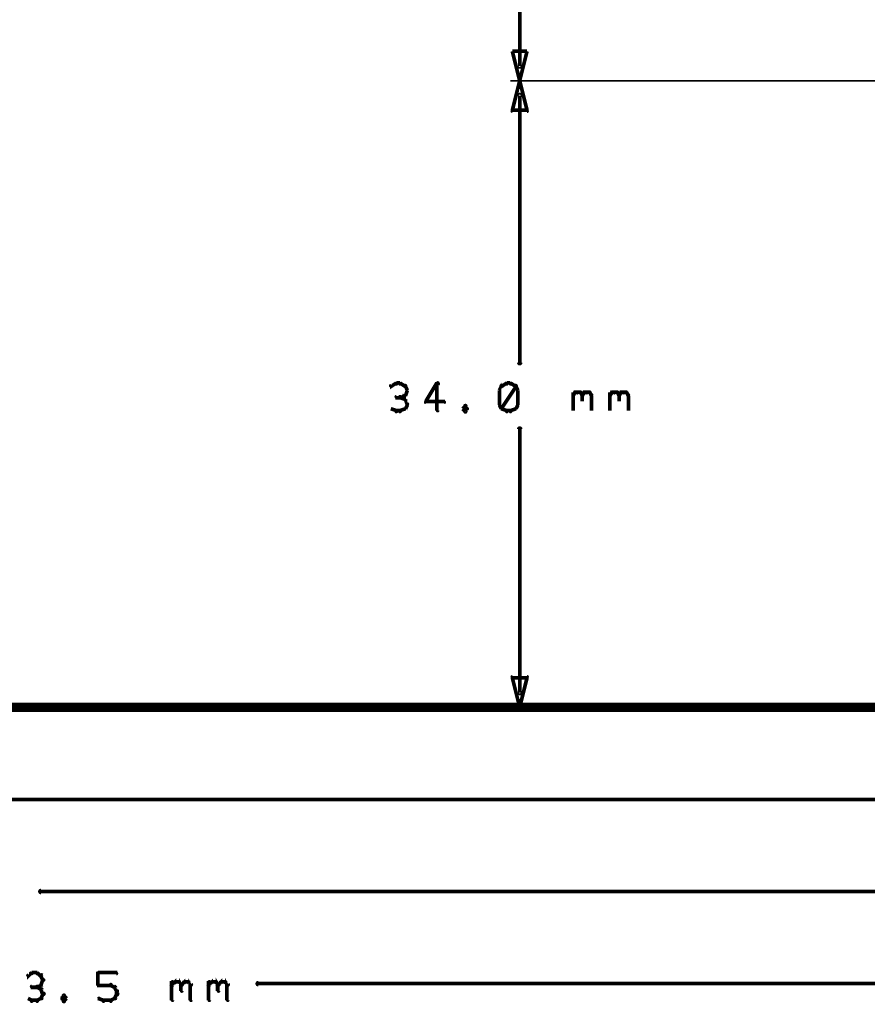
# Model space of a CAD drawing. Extents: x 178 to 725, y 26 to 878.
# Tile 25 of 93: x 355 to 401, y 216 to 269. Entities that reach past the tile are written whole.
import ezdxf

# ---------------------------------------------------------------- set-up
doc = ezdxf.new("R2010")
doc.units = 0
doc.layers.add('DIMENSIONS', color=2, linetype='CONTINUOUS')
doc.layers.add('DRAWING', color=4, linetype='CONTINUOUS')

msp = doc.modelspace()

# ---------------------------------------------------------------- linework, layer by layer
at = {"layer": 'DIMENSIONS', "color": 94}
for points in [[(381.9, 266.8, 0.1, 0.1, 1), (382.1, 266.8, 0, 0, 0), (382, 266.8, 0, 0, 0), (382, 266.8, 0.2, 0.2, 0), (382, 287.1, 0.2, 0.2, 0), (382, 287.1, 0, 0, 0), (382, 287.1, 0.1, 0.1, 0), (382.1, 287.1, 0.1, 0.1, 1), (381.9, 287.1, 0, 0, 0)], [(476.4, 266, 0.1, 0.1, 1), (476.4, 266, 0, 0, 0), (476.4, 266, 0, 0, 0), (476.4, 266, 0.1, 0.1, 0), (381.5, 266, 0.1, 0.1, 0), (381.5, 266, 0, 0, 0), (381.5, 266, 0.1, 0.1, 0), (381.5, 266, 0.1, 0.1, 1), (381.5, 266, 0, 0, 0)], [(428.5, 266, 0.1, 0.1, 1), (428.5, 266, 0, 0, 0), (428.5, 266, 0, 0, 0), (428.5, 266, 0.1, 0.1, 0), (381.5, 266, 0.1, 0.1, 0), (381.5, 266, 0, 0, 0), (381.5, 266, 0.1, 0.1, 0), (381.5, 266, 0.1, 0.1, 1), (381.5, 266, 0, 0, 0)], [(382.1, 265.2, 0.1, 0.1, 1), (381.9, 265.2, 0, 0, 0), (382, 265.2, 0, 0, 0), (382, 265.2, 0.2, 0.2, 0), (382, 250.7, 0.2, 0.2, 0), (382, 250.7, 0, 0, 0), (382, 250.7, 0.1, 0.1, 0), (381.9, 250.7, 0.1, 0.1, 1), (382.1, 250.7, 0, 0, 0)], [(375.3, 249.5, 0.1, 0.1, 1), (375.3, 249.6, 0, 0, 0), (375.3, 249.6, 0, 0, 0), (375.3, 249.6, 0.2, 0.2, 0), (375, 249.4, 0.2, 0.2, 0), (375, 249.4, 0, 0, 0), (375, 249.4, 0.1, 0.1, 0), (375, 249.5, 0.1, 0.1, 1), (375, 249.4, 0, 0, 0)], [(375.5, 249.5, 0.1, 0.1, 1), (375.5, 249.6, 0, 0, 0), (375.5, 249.6, 0, 0, 0), (375.5, 249.6, 0.2, 0.2, 0), (375.3, 249.6, 0.2, 0.2, 0), (375.3, 249.6, 0, 0, 0), (375.3, 249.6, 0.1, 0.1, 0), (375.3, 249.6, 0.1, 0.1, 1), (375.3, 249.5, 0, 0, 0)], [(375.8, 249.4, 0.1, 0.1, 1), (375.8, 249.5, 0, 0, 0), (375.8, 249.4, 0, 0, 0), (375.8, 249.4, 0.2, 0.2, 0), (375.5, 249.6, 0.2, 0.2, 0), (375.5, 249.6, 0, 0, 0), (375.5, 249.6, 0.1, 0.1, 0), (375.5, 249.6, 0.1, 0.1, 1), (375.5, 249.5, 0, 0, 0)], [(375.9, 249.2, 0.1, 0.1, 1), (375.9, 249.2, 0, 0, 0), (375.9, 249.2, 0, 0, 0), (375.9, 249.2, 0.2, 0.2, 0), (375.8, 249.4, 0.2, 0.2, 0), (375.8, 249.4, 0, 0, 0), (375.8, 249.4, 0.1, 0.1, 0), (375.8, 249.5, 0.1, 0.1, 1), (375.7, 249.4, 0, 0, 0)], [(377.6, 249.5, 0.1, 0.1, 1), (377.5, 249.6, 0, 0, 0), (377.5, 249.6, 0, 0, 0), (377.5, 249.6, 0.2, 0.2, 0), (376.9, 248.6, 0.2, 0.2, 0), (376.9, 248.6, 0, 0, 0), (376.9, 248.6, 0.1, 0.1, 0), (376.9, 248.6, 0.1, 0.1, 1), (376.9, 248.5, 0, 0, 0)], [(377.5, 248.1, 0.1, 0.1, 1), (377.6, 248.1, 0, 0, 0), (377.5, 248.1, 0, 0, 0), (377.5, 248.1, 0.2, 0.2, 0), (377.5, 249.6, 0.2, 0.2, 0), (377.5, 249.6, 0, 0, 0), (377.5, 249.6, 0.1, 0.1, 0), (377.6, 249.6, 0.1, 0.1, 1), (377.5, 249.6, 0, 0, 0)], [(381.1, 249.4, 0.1, 0.1, 1), (381, 249.5, 0, 0, 0), (381, 249.4, 0, 0, 0), (381, 249.4, 0.2, 0.2, 0), (380.9, 249.2, 0.2, 0.2, 0), (380.9, 249.2, 0, 0, 0), (380.9, 249.2, 0.1, 0.1, 0), (380.9, 249.2, 0.1, 0.1, 1), (380.9, 249.2, 0, 0, 0)], [(381.3, 249.5, 0.1, 0.1, 1), (381.3, 249.6, 0, 0, 0), (381.3, 249.6, 0, 0, 0), (381.3, 249.6, 0.2, 0.2, 0), (381, 249.4, 0.2, 0.2, 0), (381, 249.4, 0, 0, 0), (381, 249.4, 0.1, 0.1, 0), (381, 249.5, 0.1, 0.1, 1), (381, 249.4, 0, 0, 0)], [(381, 248.2, 0.1, 0.1, 1), (381.1, 248.2, 0, 0, 0), (381, 248.2, 0, 0, 0), (381, 248.2, 0.2, 0.2, 0), (381.8, 249.4, 0.2, 0.2, 0), (381.8, 249.4, 0, 0, 0), (381.8, 249.4, 0.1, 0.1, 0), (381.8, 249.4, 0.1, 0.1, 1), (381.7, 249.5, 0, 0, 0)], [(381.5, 249.5, 0.1, 0.1, 1), (381.5, 249.6, 0, 0, 0), (381.5, 249.6, 0, 0, 0), (381.5, 249.6, 0.2, 0.2, 0), (381.3, 249.6, 0.2, 0.2, 0), (381.3, 249.6, 0, 0, 0), (381.3, 249.6, 0.1, 0.1, 0), (381.3, 249.6, 0.1, 0.1, 1), (381.3, 249.5, 0, 0, 0)], [(381.8, 249.4, 0.1, 0.1, 1), (381.8, 249.5, 0, 0, 0), (381.8, 249.4, 0, 0, 0), (381.8, 249.4, 0.2, 0.2, 0), (381.5, 249.6, 0.2, 0.2, 0), (381.5, 249.6, 0, 0, 0), (381.5, 249.6, 0.1, 0.1, 0), (381.5, 249.6, 0.1, 0.1, 1), (381.5, 249.5, 0, 0, 0)], [(381.9, 249.2, 0.1, 0.1, 1), (381.9, 249.2, 0, 0, 0), (381.9, 249.2, 0, 0, 0), (381.9, 249.2, 0.2, 0.2, 0), (381.8, 249.4, 0.2, 0.2, 0), (381.8, 249.4, 0, 0, 0), (381.8, 249.4, 0.1, 0.1, 0), (381.8, 249.5, 0.1, 0.1, 1), (381.7, 249.4, 0, 0, 0)], [(375.5, 248.9, 0.1, 0.1, 1), (375.5, 248.8, 0, 0, 0), (375.5, 248.8, 0, 0, 0), (375.5, 248.8, 0.2, 0.2, 0), (375.8, 248.9, 0.2, 0.2, 0), (375.8, 248.9, 0, 0, 0), (375.8, 248.9, 0.1, 0.1, 0), (375.8, 248.9, 0.1, 0.1, 1), (375.8, 249, 0, 0, 0)], [(375.7, 249, 0.1, 0.1, 1), (375.8, 248.9, 0, 0, 0), (375.8, 248.9, 0, 0, 0), (375.8, 248.9, 0.2, 0.2, 0), (375.9, 249.2, 0.2, 0.2, 0), (375.9, 249.2, 0, 0, 0), (375.9, 249.2, 0.1, 0.1, 0), (375.9, 249.2, 0.1, 0.1, 1), (375.9, 249.2, 0, 0, 0)], [(380.9, 249.2, 0.1, 0.1, 1), (380.9, 249.2, 0, 0, 0), (380.9, 249.2, 0, 0, 0), (380.9, 249.2, 0.2, 0.2, 0), (380.9, 248.4, 0.2, 0.2, 0), (380.9, 248.4, 0, 0, 0), (380.9, 248.4, 0.1, 0.1, 0), (380.9, 248.4, 0.1, 0.1, 1), (380.9, 248.4, 0, 0, 0)], [(381.9, 248.4, 0.1, 0.1, 1), (381.9, 248.4, 0, 0, 0), (381.9, 248.4, 0, 0, 0), (381.9, 248.4, 0.2, 0.2, 0), (381.9, 249.2, 0.2, 0.2, 0), (381.9, 249.2, 0, 0, 0), (381.9, 249.2, 0.1, 0.1, 0), (381.9, 249.2, 0.1, 0.1, 1), (381.9, 249.2, 0, 0, 0)], [(384.9, 249, 0.1, 0.1, 1), (384.9, 248.9, 0, 0, 0), (384.9, 248.9, 0, 0, 0), (384.9, 248.9, 0.2, 0.2, 0), (385, 249.1, 0.2, 0.2, 0), (385, 249.1, 0, 0, 0), (385, 249.1, 0.1, 0.1, 0), (385.1, 249, 0.1, 0.1, 1), (385, 249.1, 0, 0, 0)], [(384.9, 248.1, 0.1, 0.1, 1), (384.9, 248.1, 0, 0, 0), (384.9, 248.1, 0, 0, 0), (384.9, 248.1, 0.2, 0.2, 0), (384.9, 249.1, 0.2, 0.2, 0), (384.9, 249.1, 0, 0, 0), (384.9, 249.1, 0.1, 0.1, 0), (384.9, 249.1, 0.1, 0.1, 1), (384.9, 249.1, 0, 0, 0)], [(385, 249.1, 0.1, 0.1, 1), (385, 249, 0, 0, 0), (385, 249.1, 0, 0, 0), (385, 249.1, 0.2, 0.2, 0), (385.3, 249.1, 0.2, 0.2, 0), (385.3, 249.1, 0, 0, 0), (385.3, 249.1, 0.1, 0.1, 0), (385.3, 249, 0.1, 0.1, 1), (385.3, 249.1, 0, 0, 0)], [(385.3, 249.1, 0.1, 0.1, 1), (385.2, 249, 0, 0, 0), (385.3, 249.1, 0, 0, 0), (385.3, 249.1, 0.2, 0.2, 0), (385.4, 248.9, 0.2, 0.2, 0), (385.4, 248.9, 0, 0, 0), (385.4, 248.9, 0.1, 0.1, 0), (385.4, 248.9, 0.1, 0.1, 1), (385.4, 249, 0, 0, 0)], [(385.4, 249, 0.1, 0.1, 1), (385.4, 248.9, 0, 0, 0), (385.4, 248.9, 0, 0, 0), (385.4, 248.9, 0.2, 0.2, 0), (385.5, 249.1, 0.2, 0.2, 0), (385.5, 249.1, 0, 0, 0), (385.5, 249.1, 0.1, 0.1, 0), (385.6, 249, 0.1, 0.1, 1), (385.5, 249.1, 0, 0, 0)], [(385.5, 249.1, 0.1, 0.1, 1), (385.5, 249, 0, 0, 0), (385.5, 249.1, 0, 0, 0), (385.5, 249.1, 0.2, 0.2, 0), (385.8, 249.1, 0.2, 0.2, 0), (385.8, 249.1, 0, 0, 0), (385.8, 249.1, 0.1, 0.1, 0), (385.8, 249, 0.1, 0.1, 1), (385.8, 249.1, 0, 0, 0)], [(385.8, 249.1, 0.1, 0.1, 1), (385.7, 249, 0, 0, 0), (385.8, 249.1, 0, 0, 0), (385.8, 249.1, 0.2, 0.2, 0), (385.9, 248.9, 0.2, 0.2, 0), (385.9, 248.9, 0, 0, 0), (385.9, 248.9, 0.1, 0.1, 0), (385.9, 248.9, 0.1, 0.1, 1), (385.9, 249, 0, 0, 0)], [(386.9, 249, 0.1, 0.1, 1), (386.9, 248.9, 0, 0, 0), (386.9, 248.9, 0, 0, 0), (386.9, 248.9, 0.2, 0.2, 0), (387, 249.1, 0.2, 0.2, 0), (387, 249.1, 0, 0, 0), (387, 249.1, 0.1, 0.1, 0), (387.1, 249, 0.1, 0.1, 1), (387, 249.1, 0, 0, 0)], [(386.9, 248.1, 0.1, 0.1, 1), (386.9, 248.1, 0, 0, 0), (386.9, 248.1, 0, 0, 0), (386.9, 248.1, 0.2, 0.2, 0), (386.9, 249.1, 0.2, 0.2, 0), (386.9, 249.1, 0, 0, 0), (386.9, 249.1, 0.1, 0.1, 0), (386.9, 249.1, 0.1, 0.1, 1), (386.9, 249.1, 0, 0, 0)], [(387, 249.1, 0.1, 0.1, 1), (387, 249, 0, 0, 0), (387, 249.1, 0, 0, 0), (387, 249.1, 0.2, 0.2, 0), (387.3, 249.1, 0.2, 0.2, 0), (387.3, 249.1, 0, 0, 0), (387.3, 249.1, 0.1, 0.1, 0), (387.3, 249, 0.1, 0.1, 1), (387.3, 249.1, 0, 0, 0)], [(387.3, 249.1, 0.1, 0.1, 1), (387.2, 249, 0, 0, 0), (387.3, 249.1, 0, 0, 0), (387.3, 249.1, 0.2, 0.2, 0), (387.4, 248.9, 0.2, 0.2, 0), (387.4, 248.9, 0, 0, 0), (387.4, 248.9, 0.1, 0.1, 0), (387.4, 248.9, 0.1, 0.1, 1), (387.4, 249, 0, 0, 0)], [(387.4, 249, 0.1, 0.1, 1), (387.4, 248.9, 0, 0, 0), (387.4, 248.9, 0, 0, 0), (387.4, 248.9, 0.2, 0.2, 0), (387.5, 249.1, 0.2, 0.2, 0), (387.5, 249.1, 0, 0, 0), (387.5, 249.1, 0.1, 0.1, 0), (387.6, 249, 0.1, 0.1, 1), (387.5, 249.1, 0, 0, 0)], [(387.5, 249.1, 0.1, 0.1, 1), (387.5, 249, 0, 0, 0), (387.5, 249.1, 0, 0, 0), (387.5, 249.1, 0.2, 0.2, 0), (387.8, 249.1, 0.2, 0.2, 0), (387.8, 249.1, 0, 0, 0), (387.8, 249.1, 0.1, 0.1, 0), (387.8, 249, 0.1, 0.1, 1), (387.8, 249.1, 0, 0, 0)], [(387.8, 249.1, 0.1, 0.1, 1), (387.7, 249, 0, 0, 0), (387.8, 249.1, 0, 0, 0), (387.8, 249.1, 0.2, 0.2, 0), (387.9, 248.9, 0.2, 0.2, 0), (387.9, 248.9, 0, 0, 0), (387.9, 248.9, 0.1, 0.1, 0), (387.9, 248.9, 0.1, 0.1, 1), (387.9, 249, 0, 0, 0)], [(375.5, 248.8, 0.1, 0.1, 1), (375.5, 248.9, 0, 0, 0), (375.5, 248.8, 0, 0, 0), (375.5, 248.8, 0.2, 0.2, 0), (375.3, 248.8, 0.2, 0.2, 0), (375.3, 248.8, 0, 0, 0), (375.3, 248.8, 0.1, 0.1, 0), (375.3, 248.9, 0.1, 0.1, 1), (375.3, 248.8, 0, 0, 0)], [(375.8, 248.7, 0.1, 0.1, 1), (375.8, 248.7, 0, 0, 0), (375.8, 248.7, 0, 0, 0), (375.8, 248.7, 0.2, 0.2, 0), (375.5, 248.8, 0.2, 0.2, 0), (375.5, 248.8, 0, 0, 0), (375.5, 248.8, 0.1, 0.1, 0), (375.5, 248.9, 0.1, 0.1, 1), (375.5, 248.8, 0, 0, 0)], [(375.9, 248.4, 0.1, 0.1, 1), (375.9, 248.5, 0, 0, 0), (375.9, 248.4, 0, 0, 0), (375.9, 248.4, 0.2, 0.2, 0), (375.8, 248.7, 0.2, 0.2, 0), (375.8, 248.7, 0, 0, 0), (375.8, 248.7, 0.1, 0.1, 0), (375.8, 248.7, 0.1, 0.1, 1), (375.7, 248.7, 0, 0, 0)], [(375.7, 248.2, 0.1, 0.1, 1), (375.8, 248.2, 0, 0, 0), (375.8, 248.2, 0, 0, 0), (375.8, 248.2, 0.2, 0.2, 0), (375.9, 248.4, 0.2, 0.2, 0), (375.9, 248.4, 0, 0, 0), (375.9, 248.4, 0.1, 0.1, 0), (375.9, 248.4, 0.1, 0.1, 1), (375.9, 248.5, 0, 0, 0)], [(376.9, 248.6, 0.1, 0.1, 1), (376.9, 248.5, 0, 0, 0), (376.9, 248.6, 0, 0, 0), (376.9, 248.6, 0.2, 0.2, 0), (377.9, 248.6, 0.2, 0.2, 0), (377.9, 248.6, 0, 0, 0), (377.9, 248.6, 0.1, 0.1, 0), (377.9, 248.5, 0.1, 0.1, 1), (377.9, 248.6, 0, 0, 0)], [(379.1, 248.3, 0.1, 0.1, 1), (379, 248.4, 0, 0, 0), (379, 248.3, 0, 0, 0), (379, 248.3, 0.2, 0.2, 0), (378.9, 248.2, 0.2, 0.2, 0), (378.9, 248.2, 0, 0, 0), (378.9, 248.2, 0.1, 0.1, 0), (378.9, 248.2, 0.1, 0.1, 1), (378.9, 248.2, 0, 0, 0)], [(379.1, 248.2, 0.1, 0.1, 1), (379.2, 248.2, 0, 0, 0), (379.1, 248.2, 0, 0, 0), (379.1, 248.2, 0.2, 0.2, 0), (379, 248.3, 0.2, 0.2, 0), (379, 248.3, 0, 0, 0), (379, 248.3, 0.1, 0.1, 0), (379.1, 248.4, 0.1, 0.1, 1), (379, 248.3, 0, 0, 0)], [(380.9, 248.5, 0.1, 0.1, 1), (380.9, 248.4, 0, 0, 0), (380.9, 248.4, 0, 0, 0), (380.9, 248.4, 0.2, 0.2, 0), (381, 248.2, 0.2, 0.2, 0), (381, 248.2, 0, 0, 0), (381, 248.2, 0.1, 0.1, 0), (381, 248.2, 0.1, 0.1, 1), (381.1, 248.2, 0, 0, 0)], [(381.7, 248.2, 0.1, 0.1, 1), (381.8, 248.2, 0, 0, 0), (381.8, 248.2, 0, 0, 0), (381.8, 248.2, 0.2, 0.2, 0), (381.9, 248.4, 0.2, 0.2, 0), (381.9, 248.4, 0, 0, 0), (381.9, 248.4, 0.1, 0.1, 0), (381.9, 248.4, 0.1, 0.1, 1), (381.9, 248.5, 0, 0, 0)], [(385.4, 248.9, 0.1, 0.1, 1), (385.4, 248.9, 0, 0, 0), (385.4, 248.9, 0, 0, 0), (385.4, 248.9, 0.2, 0.2, 0), (385.4, 248.6, 0.2, 0.2, 0), (385.4, 248.6, 0, 0, 0), (385.4, 248.6, 0.1, 0.1, 0), (385.4, 248.6, 0.1, 0.1, 1), (385.4, 248.6, 0, 0, 0)], [(385.9, 248.9, 0.1, 0.1, 1), (385.9, 248.9, 0, 0, 0), (385.9, 248.9, 0, 0, 0), (385.9, 248.9, 0.2, 0.2, 0), (385.9, 248.1, 0.2, 0.2, 0), (385.9, 248.1, 0, 0, 0), (385.9, 248.1, 0.1, 0.1, 0), (385.9, 248.1, 0.1, 0.1, 1), (385.9, 248.1, 0, 0, 0)], [(387.4, 248.9, 0.1, 0.1, 1), (387.4, 248.9, 0, 0, 0), (387.4, 248.9, 0, 0, 0), (387.4, 248.9, 0.2, 0.2, 0), (387.4, 248.6, 0.2, 0.2, 0), (387.4, 248.6, 0, 0, 0), (387.4, 248.6, 0.1, 0.1, 0), (387.4, 248.6, 0.1, 0.1, 1), (387.4, 248.6, 0, 0, 0)], [(387.9, 248.9, 0.1, 0.1, 1), (387.9, 248.9, 0, 0, 0), (387.9, 248.9, 0, 0, 0), (387.9, 248.9, 0.2, 0.2, 0), (387.9, 248.1, 0.2, 0.2, 0), (387.9, 248.1, 0, 0, 0), (387.9, 248.1, 0.1, 0.1, 0), (387.9, 248.1, 0.1, 0.1, 1), (387.9, 248.1, 0, 0, 0)], [(375, 248.2, 0.1, 0.1, 1), (375, 248.2, 0, 0, 0), (375, 248.2, 0, 0, 0), (375, 248.2, 0.2, 0.2, 0), (375.3, 248.1, 0.2, 0.2, 0), (375.3, 248.1, 0, 0, 0), (375.3, 248.1, 0.1, 0.1, 0), (375.3, 248, 0.1, 0.1, 1), (375.3, 248.1, 0, 0, 0)], [(375.3, 248.1, 0.1, 0.1, 1), (375.3, 248, 0, 0, 0), (375.3, 248.1, 0, 0, 0), (375.3, 248.1, 0.2, 0.2, 0), (375.5, 248.1, 0.2, 0.2, 0), (375.5, 248.1, 0, 0, 0), (375.5, 248.1, 0.1, 0.1, 0), (375.5, 248, 0.1, 0.1, 1), (375.5, 248.1, 0, 0, 0)], [(375.5, 248.1, 0.1, 0.1, 1), (375.5, 248, 0, 0, 0), (375.5, 248.1, 0, 0, 0), (375.5, 248.1, 0.2, 0.2, 0), (375.8, 248.2, 0.2, 0.2, 0), (375.8, 248.2, 0, 0, 0), (375.8, 248.2, 0.1, 0.1, 0), (375.8, 248.2, 0.1, 0.1, 1), (375.8, 248.2, 0, 0, 0)], [(378.9, 248.2, 0.1, 0.1, 1), (378.9, 248.2, 0, 0, 0), (378.9, 248.2, 0, 0, 0), (378.9, 248.2, 0.2, 0.2, 0), (379, 248.1, 0.2, 0.2, 0), (379, 248.1, 0, 0, 0), (379, 248.1, 0.1, 0.1, 0), (379, 248, 0.1, 0.1, 1), (379.1, 248.1, 0, 0, 0)], [(379, 248.1, 0.1, 0.1, 1), (379.1, 248, 0, 0, 0), (379, 248.1, 0, 0, 0), (379, 248.1, 0.2, 0.2, 0), (379.1, 248.2, 0.2, 0.2, 0), (379.1, 248.2, 0, 0, 0), (379.1, 248.2, 0.1, 0.1, 0), (379.2, 248.2, 0.1, 0.1, 1), (379.1, 248.2, 0, 0, 0)], [(381, 248.2, 0.1, 0.1, 1), (381, 248.2, 0, 0, 0), (381, 248.2, 0, 0, 0), (381, 248.2, 0.2, 0.2, 0), (381.3, 248.1, 0.2, 0.2, 0), (381.3, 248.1, 0, 0, 0), (381.3, 248.1, 0.1, 0.1, 0), (381.3, 248, 0.1, 0.1, 1), (381.3, 248.1, 0, 0, 0)], [(381.3, 248.1, 0.1, 0.1, 1), (381.3, 248, 0, 0, 0), (381.3, 248.1, 0, 0, 0), (381.3, 248.1, 0.2, 0.2, 0), (381.5, 248.1, 0.2, 0.2, 0), (381.5, 248.1, 0, 0, 0), (381.5, 248.1, 0.1, 0.1, 0), (381.5, 248, 0.1, 0.1, 1), (381.5, 248.1, 0, 0, 0)], [(381.5, 248.1, 0.1, 0.1, 1), (381.5, 248, 0, 0, 0), (381.5, 248.1, 0, 0, 0), (381.5, 248.1, 0.2, 0.2, 0), (381.8, 248.2, 0.2, 0.2, 0), (381.8, 248.2, 0, 0, 0), (381.8, 248.2, 0.1, 0.1, 0), (381.8, 248.2, 0.1, 0.1, 1), (381.8, 248.2, 0, 0, 0)], [(381.9, 232.8, 0.1, 0.1, 1), (382.1, 232.8, 0, 0, 0), (382, 232.8, 0, 0, 0), (382, 232.8, 0.2, 0.2, 0), (382, 247.1, 0.2, 0.2, 0), (382, 247.1, 0, 0, 0), (382, 247.1, 0.1, 0.1, 0), (382.1, 247.1, 0.1, 0.1, 1), (381.9, 247.1, 0, 0, 0)], [(428.4, 232, 0.1, 0.1, 1), (428.4, 232, 0, 0, 0), (428.4, 232, 0, 0, 0), (428.4, 232, 0.1, 0.1, 0), (381.5, 232, 0.1, 0.1, 0), (381.5, 232, 0, 0, 0), (381.5, 232, 0.1, 0.1, 0), (381.5, 232, 0.1, 0.1, 1), (381.5, 232, 0, 0, 0)], [(428.2, 226.9, 0.1, 0.1, 1), (428.2, 227.1, 0, 0, 0), (428.2, 227, 0, 0, 0), (428.2, 227, 0.2, 0.2, 0), (344.3, 227, 0.2, 0.2, 0), (344.3, 227, 0, 0, 0), (344.3, 227, 0.1, 0.1, 0), (344.3, 227.1, 0.1, 0.1, 1), (344.3, 226.9, 0, 0, 0)], [(451.7, 221.9, 0.1, 0.1, 1), (451.7, 222.1, 0, 0, 0), (451.7, 222, 0, 0, 0), (451.7, 222, 0.2, 0.2, 0), (356, 222, 0.2, 0.2, 0), (356, 222, 0, 0, 0), (356, 222, 0.1, 0.1, 0), (356, 222.1, 0.1, 0.1, 1), (356, 221.9, 0, 0, 0)], [(355.5, 217.5, 0.1, 0.1, 1), (355.5, 217.6, 0, 0, 0), (355.5, 217.6, 0, 0, 0), (355.5, 217.6, 0.2, 0.2, 0), (355.3, 217.4, 0.2, 0.2, 0), (355.3, 217.4, 0, 0, 0), (355.3, 217.4, 0.1, 0.1, 0), (355.3, 217.5, 0.1, 0.1, 1), (355.3, 217.4, 0, 0, 0)], [(355.8, 217.5, 0.1, 0.1, 1), (355.8, 217.6, 0, 0, 0), (355.8, 217.6, 0, 0, 0), (355.8, 217.6, 0.2, 0.2, 0), (355.5, 217.6, 0.2, 0.2, 0), (355.5, 217.6, 0, 0, 0), (355.5, 217.6, 0.1, 0.1, 0), (355.5, 217.6, 0.1, 0.1, 1), (355.5, 217.5, 0, 0, 0)], [(356, 217.4, 0.1, 0.1, 1), (356, 217.5, 0, 0, 0), (356, 217.4, 0, 0, 0), (356, 217.4, 0.2, 0.2, 0), (355.8, 217.6, 0.2, 0.2, 0), (355.8, 217.6, 0, 0, 0), (355.8, 217.6, 0.1, 0.1, 0), (355.8, 217.6, 0.1, 0.1, 1), (355.8, 217.5, 0, 0, 0)], [(356.1, 217.2, 0.1, 0.1, 1), (356.2, 217.2, 0, 0, 0), (356.1, 217.2, 0, 0, 0), (356.1, 217.2, 0.2, 0.2, 0), (356, 217.4, 0.2, 0.2, 0), (356, 217.4, 0, 0, 0), (356, 217.4, 0.1, 0.1, 0), (356.1, 217.5, 0.1, 0.1, 1), (356, 217.4, 0, 0, 0)], [(359.1, 217.6, 0.1, 0.1, 1), (359.1, 217.5, 0, 0, 0), (359.1, 217.6, 0, 0, 0), (359.1, 217.6, 0.2, 0.2, 0), (360.1, 217.6, 0.2, 0.2, 0), (360.1, 217.6, 0, 0, 0), (360.1, 217.6, 0.1, 0.1, 0), (360.1, 217.5, 0.1, 0.1, 1), (360.1, 217.6, 0, 0, 0)], [(359.1, 216.9, 0.1, 0.1, 1), (359.2, 216.9, 0, 0, 0), (359.1, 216.9, 0, 0, 0), (359.1, 216.9, 0.2, 0.2, 0), (359.1, 217.6, 0.2, 0.2, 0), (359.1, 217.6, 0, 0, 0), (359.1, 217.6, 0.1, 0.1, 0), (359.2, 217.6, 0.1, 0.1, 1), (359.1, 217.6, 0, 0, 0)], [(355.8, 216.8, 0.1, 0.1, 1), (355.8, 216.9, 0, 0, 0), (355.8, 216.8, 0, 0, 0), (355.8, 216.8, 0.2, 0.2, 0), (355.5, 216.8, 0.2, 0.2, 0), (355.5, 216.8, 0, 0, 0), (355.5, 216.8, 0.1, 0.1, 0), (355.5, 216.9, 0.1, 0.1, 1), (355.5, 216.8, 0, 0, 0)], [(355.8, 216.9, 0.1, 0.1, 1), (355.8, 216.8, 0, 0, 0), (355.8, 216.8, 0, 0, 0), (355.8, 216.8, 0.2, 0.2, 0), (356, 216.9, 0.2, 0.2, 0), (356, 216.9, 0, 0, 0), (356, 216.9, 0.1, 0.1, 0), (356, 216.9, 0.1, 0.1, 1), (356, 217, 0, 0, 0)], [(356, 216.7, 0.1, 0.1, 1), (356, 216.7, 0, 0, 0), (356, 216.7, 0, 0, 0), (356, 216.7, 0.2, 0.2, 0), (355.8, 216.8, 0.2, 0.2, 0), (355.8, 216.8, 0, 0, 0), (355.8, 216.8, 0.1, 0.1, 0), (355.8, 216.9, 0.1, 0.1, 1), (355.8, 216.8, 0, 0, 0)], [(356, 217, 0.1, 0.1, 1), (356.1, 216.9, 0, 0, 0), (356, 216.9, 0, 0, 0), (356, 216.9, 0.2, 0.2, 0), (356.1, 217.2, 0.2, 0.2, 0), (356.1, 217.2, 0, 0, 0), (356.1, 217.2, 0.1, 0.1, 0), (356.2, 217.2, 0.1, 0.1, 1), (356.1, 217.2, 0, 0, 0)], [(359.8, 216.9, 0.1, 0.1, 1), (359.8, 217, 0, 0, 0), (359.8, 216.9, 0, 0, 0), (359.8, 216.9, 0.2, 0.2, 0), (359.1, 216.9, 0.2, 0.2, 0), (359.1, 216.9, 0, 0, 0), (359.1, 216.9, 0.1, 0.1, 0), (359.1, 217, 0.1, 0.1, 1), (359.1, 216.9, 0, 0, 0)], [(360, 216.8, 0.1, 0.1, 1), (360, 216.9, 0, 0, 0), (360, 216.8, 0, 0, 0), (360, 216.8, 0.2, 0.2, 0), (359.8, 216.9, 0.2, 0.2, 0), (359.8, 216.9, 0, 0, 0), (359.8, 216.9, 0.1, 0.1, 0), (359.8, 217, 0.1, 0.1, 1), (359.8, 216.9, 0, 0, 0)], [(360.1, 216.6, 0.1, 0.1, 1), (360.2, 216.6, 0, 0, 0), (360.1, 216.6, 0, 0, 0), (360.1, 216.6, 0.2, 0.2, 0), (360, 216.8, 0.2, 0.2, 0), (360, 216.8, 0, 0, 0), (360, 216.8, 0.1, 0.1, 0), (360.1, 216.8, 0.1, 0.1, 1), (360, 216.8, 0, 0, 0)], [(363.1, 217, 0.1, 0.1, 1), (363.2, 216.9, 0, 0, 0), (363.1, 216.9, 0, 0, 0), (363.1, 216.9, 0.2, 0.2, 0), (363.3, 217.1, 0.2, 0.2, 0), (363.3, 217.1, 0, 0, 0), (363.3, 217.1, 0.1, 0.1, 0), (363.3, 217, 0.1, 0.1, 1), (363.2, 217.1, 0, 0, 0)], [(363.1, 216.1, 0.1, 0.1, 1), (363.2, 216.1, 0, 0, 0), (363.1, 216.1, 0, 0, 0), (363.1, 216.1, 0.2, 0.2, 0), (363.1, 217.1, 0.2, 0.2, 0), (363.1, 217.1, 0, 0, 0), (363.1, 217.1, 0.1, 0.1, 0), (363.2, 217.1, 0.1, 0.1, 1), (363.1, 217.1, 0, 0, 0)], [(363.3, 217.1, 0.1, 0.1, 1), (363.3, 217, 0, 0, 0), (363.3, 217.1, 0, 0, 0), (363.3, 217.1, 0.2, 0.2, 0), (363.5, 217.1, 0.2, 0.2, 0), (363.5, 217.1, 0, 0, 0), (363.5, 217.1, 0.1, 0.1, 0), (363.5, 217, 0.1, 0.1, 1), (363.5, 217.1, 0, 0, 0)], [(363.6, 217.1, 0.1, 0.1, 1), (363.5, 217, 0, 0, 0), (363.5, 217.1, 0, 0, 0), (363.5, 217.1, 0.2, 0.2, 0), (363.6, 216.9, 0.2, 0.2, 0), (363.6, 216.9, 0, 0, 0), (363.6, 216.9, 0.1, 0.1, 0), (363.6, 216.9, 0.1, 0.1, 1), (363.7, 217, 0, 0, 0)], [(363.6, 217, 0.1, 0.1, 1), (363.7, 216.9, 0, 0, 0), (363.6, 216.9, 0, 0, 0), (363.6, 216.9, 0.2, 0.2, 0), (363.8, 217.1, 0.2, 0.2, 0), (363.8, 217.1, 0, 0, 0), (363.8, 217.1, 0.1, 0.1, 0), (363.8, 217, 0.1, 0.1, 1), (363.7, 217.1, 0, 0, 0)], [(363.7, 216.9, 0.1, 0.1, 1), (363.6, 216.9, 0, 0, 0), (363.6, 216.9, 0, 0, 0), (363.6, 216.9, 0.2, 0.2, 0), (363.6, 216.6, 0.2, 0.2, 0), (363.6, 216.6, 0, 0, 0), (363.6, 216.6, 0.1, 0.1, 0), (363.6, 216.6, 0.1, 0.1, 1), (363.7, 216.6, 0, 0, 0)], [(363.8, 217.1, 0.1, 0.1, 1), (363.8, 217, 0, 0, 0), (363.8, 217.1, 0, 0, 0), (363.8, 217.1, 0.2, 0.2, 0), (364, 217.1, 0.2, 0.2, 0), (364, 217.1, 0, 0, 0), (364, 217.1, 0.1, 0.1, 0), (364, 217, 0.1, 0.1, 1), (364, 217.1, 0, 0, 0)], [(364.1, 217.1, 0.1, 0.1, 1), (364, 217, 0, 0, 0), (364, 217.1, 0, 0, 0), (364, 217.1, 0.2, 0.2, 0), (364.1, 216.9, 0.2, 0.2, 0), (364.1, 216.9, 0, 0, 0), (364.1, 216.9, 0.1, 0.1, 0), (364.1, 216.9, 0.1, 0.1, 1), (364.2, 217, 0, 0, 0)], [(364.2, 216.9, 0.1, 0.1, 1), (364.1, 216.9, 0, 0, 0), (364.1, 216.9, 0, 0, 0), (364.1, 216.9, 0.2, 0.2, 0), (364.1, 216.1, 0.2, 0.2, 0), (364.1, 216.1, 0, 0, 0), (364.1, 216.1, 0.1, 0.1, 0), (364.1, 216.1, 0.1, 0.1, 1), (364.2, 216.1, 0, 0, 0)], [(365.1, 217, 0.1, 0.1, 1), (365.2, 216.9, 0, 0, 0), (365.1, 216.9, 0, 0, 0), (365.1, 216.9, 0.2, 0.2, 0), (365.3, 217.1, 0.2, 0.2, 0), (365.3, 217.1, 0, 0, 0), (365.3, 217.1, 0.1, 0.1, 0), (365.3, 217, 0.1, 0.1, 1), (365.2, 217.1, 0, 0, 0)], [(365.1, 216.1, 0.1, 0.1, 1), (365.2, 216.1, 0, 0, 0), (365.1, 216.1, 0, 0, 0), (365.1, 216.1, 0.2, 0.2, 0), (365.1, 217.1, 0.2, 0.2, 0), (365.1, 217.1, 0, 0, 0), (365.1, 217.1, 0.1, 0.1, 0), (365.2, 217.1, 0.1, 0.1, 1), (365.1, 217.1, 0, 0, 0)], [(365.3, 217.1, 0.1, 0.1, 1), (365.3, 217, 0, 0, 0), (365.3, 217.1, 0, 0, 0), (365.3, 217.1, 0.2, 0.2, 0), (365.5, 217.1, 0.2, 0.2, 0), (365.5, 217.1, 0, 0, 0), (365.5, 217.1, 0.1, 0.1, 0), (365.5, 217, 0.1, 0.1, 1), (365.5, 217.1, 0, 0, 0)], [(365.6, 217.1, 0.1, 0.1, 1), (365.5, 217, 0, 0, 0), (365.5, 217.1, 0, 0, 0), (365.5, 217.1, 0.2, 0.2, 0), (365.6, 216.9, 0.2, 0.2, 0), (365.6, 216.9, 0, 0, 0), (365.6, 216.9, 0.1, 0.1, 0), (365.6, 216.9, 0.1, 0.1, 1), (365.7, 217, 0, 0, 0)], [(365.6, 217, 0.1, 0.1, 1), (365.7, 216.9, 0, 0, 0), (365.6, 216.9, 0, 0, 0), (365.6, 216.9, 0.2, 0.2, 0), (365.8, 217.1, 0.2, 0.2, 0), (365.8, 217.1, 0, 0, 0), (365.8, 217.1, 0.1, 0.1, 0), (365.8, 217, 0.1, 0.1, 1), (365.7, 217.1, 0, 0, 0)], [(365.7, 216.9, 0.1, 0.1, 1), (365.6, 216.9, 0, 0, 0), (365.6, 216.9, 0, 0, 0), (365.6, 216.9, 0.2, 0.2, 0), (365.6, 216.6, 0.2, 0.2, 0), (365.6, 216.6, 0, 0, 0), (365.6, 216.6, 0.1, 0.1, 0), (365.6, 216.6, 0.1, 0.1, 1), (365.7, 216.6, 0, 0, 0)], [(365.8, 217.1, 0.1, 0.1, 1), (365.8, 217, 0, 0, 0), (365.8, 217.1, 0, 0, 0), (365.8, 217.1, 0.2, 0.2, 0), (366, 217.1, 0.2, 0.2, 0), (366, 217.1, 0, 0, 0), (366, 217.1, 0.1, 0.1, 0), (366, 217, 0.1, 0.1, 1), (366, 217.1, 0, 0, 0)], [(366.1, 217.1, 0.1, 0.1, 1), (366, 217, 0, 0, 0), (366, 217.1, 0, 0, 0), (366, 217.1, 0.2, 0.2, 0), (366.1, 216.9, 0.2, 0.2, 0), (366.1, 216.9, 0, 0, 0), (366.1, 216.9, 0.1, 0.1, 0), (366.1, 216.9, 0.1, 0.1, 1), (366.2, 217, 0, 0, 0)], [(366.2, 216.9, 0.1, 0.1, 1), (366.1, 216.9, 0, 0, 0), (366.1, 216.9, 0, 0, 0), (366.1, 216.9, 0.2, 0.2, 0), (366.1, 216.1, 0.2, 0.2, 0), (366.1, 216.1, 0, 0, 0), (366.1, 216.1, 0.1, 0.1, 0), (366.1, 216.1, 0.1, 0.1, 1), (366.2, 216.1, 0, 0, 0)], [(475.2, 216.9, 0.1, 0.1, 1), (475.2, 217.1, 0, 0, 0), (475.2, 217, 0, 0, 0), (475.2, 217, 0.2, 0.2, 0), (367.8, 217, 0.2, 0.2, 0), (367.8, 217, 0, 0, 0), (367.8, 217, 0.1, 0.1, 0), (367.8, 217.1, 0.1, 0.1, 1), (367.8, 216.9, 0, 0, 0)], [(356.1, 216.4, 0.1, 0.1, 1), (356.2, 216.5, 0, 0, 0), (356.1, 216.4, 0, 0, 0), (356.1, 216.4, 0.2, 0.2, 0), (356, 216.7, 0.2, 0.2, 0), (356, 216.7, 0, 0, 0), (356, 216.7, 0.1, 0.1, 0), (356.1, 216.7, 0.1, 0.1, 1), (356, 216.7, 0, 0, 0)], [(356, 216.2, 0.1, 0.1, 1), (356.1, 216.2, 0, 0, 0), (356, 216.2, 0, 0, 0), (356, 216.2, 0.2, 0.2, 0), (356.1, 216.4, 0.2, 0.2, 0), (356.1, 216.4, 0, 0, 0), (356.1, 216.4, 0.1, 0.1, 0), (356.2, 216.4, 0.1, 0.1, 1), (356.1, 216.5, 0, 0, 0)], [(357.3, 216.3, 0.1, 0.1, 1), (357.2, 216.4, 0, 0, 0), (357.3, 216.3, 0, 0, 0), (357.3, 216.3, 0.2, 0.2, 0), (357.1, 216.2, 0.2, 0.2, 0), (357.1, 216.2, 0, 0, 0), (357.1, 216.2, 0.1, 0.1, 0), (357.1, 216.2, 0.1, 0.1, 1), (357.2, 216.2, 0, 0, 0)], [(357.4, 216.2, 0.1, 0.1, 1), (357.4, 216.2, 0, 0, 0), (357.4, 216.2, 0, 0, 0), (357.4, 216.2, 0.2, 0.2, 0), (357.3, 216.3, 0.2, 0.2, 0), (357.3, 216.3, 0, 0, 0), (357.3, 216.3, 0.1, 0.1, 0), (357.3, 216.4, 0.1, 0.1, 1), (357.2, 216.3, 0, 0, 0)], [(360, 216.2, 0.1, 0.1, 1), (360.1, 216.2, 0, 0, 0), (360, 216.2, 0, 0, 0), (360, 216.2, 0.2, 0.2, 0), (360.1, 216.4, 0.2, 0.2, 0), (360.1, 216.4, 0, 0, 0), (360.1, 216.4, 0.1, 0.1, 0), (360.2, 216.4, 0.1, 0.1, 1), (360.1, 216.5, 0, 0, 0)], [(360.1, 216.4, 0.1, 0.1, 1), (360.2, 216.4, 0, 0, 0), (360.1, 216.4, 0, 0, 0), (360.1, 216.4, 0.2, 0.2, 0), (360.1, 216.6, 0.2, 0.2, 0), (360.1, 216.6, 0, 0, 0), (360.1, 216.6, 0.1, 0.1, 0), (360.2, 216.6, 0.1, 0.1, 1), (360.1, 216.6, 0, 0, 0)], [(355.3, 216.2, 0.1, 0.1, 1), (355.3, 216.2, 0, 0, 0), (355.3, 216.2, 0, 0, 0), (355.3, 216.2, 0.2, 0.2, 0), (355.5, 216.1, 0.2, 0.2, 0), (355.5, 216.1, 0, 0, 0), (355.5, 216.1, 0.1, 0.1, 0), (355.5, 216, 0.1, 0.1, 1), (355.5, 216.1, 0, 0, 0)], [(355.5, 216.1, 0.1, 0.1, 1), (355.5, 216, 0, 0, 0), (355.5, 216.1, 0, 0, 0), (355.5, 216.1, 0.2, 0.2, 0), (355.8, 216.1, 0.2, 0.2, 0), (355.8, 216.1, 0, 0, 0), (355.8, 216.1, 0.1, 0.1, 0), (355.8, 216, 0.1, 0.1, 1), (355.8, 216.1, 0, 0, 0)], [(355.8, 216.1, 0.1, 0.1, 1), (355.8, 216, 0, 0, 0), (355.8, 216.1, 0, 0, 0), (355.8, 216.1, 0.2, 0.2, 0), (356, 216.2, 0.2, 0.2, 0), (356, 216.2, 0, 0, 0), (356, 216.2, 0.1, 0.1, 0), (356, 216.2, 0.1, 0.1, 1), (356, 216.2, 0, 0, 0)], [(357.2, 216.2, 0.1, 0.1, 1), (357.1, 216.2, 0, 0, 0), (357.1, 216.2, 0, 0, 0), (357.1, 216.2, 0.2, 0.2, 0), (357.3, 216.1, 0.2, 0.2, 0), (357.3, 216.1, 0, 0, 0), (357.3, 216.1, 0.1, 0.1, 0), (357.2, 216, 0.1, 0.1, 1), (357.3, 216.1, 0, 0, 0)], [(357.2, 216.1, 0.1, 0.1, 1), (357.3, 216, 0, 0, 0), (357.3, 216.1, 0, 0, 0), (357.3, 216.1, 0.2, 0.2, 0), (357.4, 216.2, 0.2, 0.2, 0), (357.4, 216.2, 0, 0, 0), (357.4, 216.2, 0.1, 0.1, 0), (357.4, 216.2, 0.1, 0.1, 1), (357.4, 216.2, 0, 0, 0)], [(359.2, 216.2, 0.1, 0.1, 1), (359.1, 216.2, 0, 0, 0), (359.1, 216.2, 0, 0, 0), (359.1, 216.2, 0.2, 0.2, 0), (359.4, 216.1, 0.2, 0.2, 0), (359.4, 216.1, 0, 0, 0), (359.4, 216.1, 0.1, 0.1, 0), (359.4, 216, 0.1, 0.1, 1), (359.4, 216.1, 0, 0, 0)], [(359.4, 216.1, 0.1, 0.1, 1), (359.4, 216, 0, 0, 0), (359.4, 216.1, 0, 0, 0), (359.4, 216.1, 0.2, 0.2, 0), (359.8, 216.1, 0.2, 0.2, 0), (359.8, 216.1, 0, 0, 0), (359.8, 216.1, 0.1, 0.1, 0), (359.8, 216, 0.1, 0.1, 1), (359.8, 216.1, 0, 0, 0)], [(359.8, 216.1, 0.1, 0.1, 1), (359.8, 216, 0, 0, 0), (359.8, 216.1, 0, 0, 0), (359.8, 216.1, 0.2, 0.2, 0), (360, 216.2, 0.2, 0.2, 0), (360, 216.2, 0, 0, 0), (360, 216.2, 0.1, 0.1, 0), (360, 216.2, 0.1, 0.1, 1), (360, 216.2, 0, 0, 0)]]:
    msp.add_lwpolyline(points, format="xyseb", dxfattribs=at)
for points in [[(382, 266, 0.1, 0.1, 1), (382, 266, 0, 0, 0), (382, 266, 0, 0, 0), (382, 266, 0.2, 0.2, 0), (381.6, 267.6, 0, 0, 0), (381.6, 267.6, 0.1, 0.1, 0), (381.6, 267.6, 0.1, 0.1, 1), (381.6, 267.6, 0, 0, 0), (381.6, 267.6, 0.1, 0.1, 1), (381.6, 267.6, 0, 0, 0), (381.6, 267.6, 0, 0, 0), (381.6, 267.6, 0.2, 0.2, 0), (382.4, 267.6, 0, 0, 0), (382.4, 267.6, 0.1, 0.1, 0), (382.4, 267.6, 0.1, 0.1, 1), (382.4, 267.6, 0, 0, 0), (382.4, 267.6, 0.1, 0.1, 1), (382.4, 267.6, 0, 0, 0), (382.4, 267.6, 0, 0, 0), (382.4, 267.6, 0.2, 0.2, 0), (382, 266, 0.2, 0.2, 0), (382, 266, 0, 0, 0), (382, 266, 0.1, 0.1, 0), (382, 266, 0.1, 0.1, 1), (382, 266, 0, 0, 0)], [(382, 266, 0.1, 0.1, 1), (382, 266, 0, 0, 0), (382, 266, 0, 0, 0), (382, 266, 0.2, 0.2, 0), (382.4, 264.4, 0, 0, 0), (382.4, 264.4, 0.1, 0.1, 0), (382.4, 264.4, 0.1, 0.1, 1), (382.4, 264.4, 0, 0, 0), (382.4, 264.3, 0.1, 0.1, 1), (382.4, 264.4, 0, 0, 0), (382.4, 264.4, 0, 0, 0), (382.4, 264.4, 0.2, 0.2, 0), (381.6, 264.4, 0, 0, 0), (381.6, 264.4, 0.1, 0.1, 0), (381.6, 264.4, 0.1, 0.1, 1), (381.6, 264.3, 0, 0, 0), (381.6, 264.4, 0.1, 0.1, 1), (381.6, 264.4, 0, 0, 0), (381.6, 264.4, 0, 0, 0), (381.6, 264.4, 0.2, 0.2, 0), (382, 266, 0.2, 0.2, 0), (382, 266, 0, 0, 0), (382, 266, 0.1, 0.1, 0), (382, 266, 0.1, 0.1, 1), (382, 266, 0, 0, 0)], [(382, 232, 0.1, 0.1, 1), (382, 232, 0, 0, 0), (382, 232, 0, 0, 0), (382, 232, 0.2, 0.2, 0), (381.6, 233.6, 0, 0, 0), (381.6, 233.6, 0.1, 0.1, 0), (381.6, 233.6, 0.1, 0.1, 1), (381.6, 233.6, 0, 0, 0), (381.6, 233.7, 0.1, 0.1, 1), (381.6, 233.6, 0, 0, 0), (381.6, 233.6, 0, 0, 0), (381.6, 233.6, 0.2, 0.2, 0), (382.4, 233.6, 0, 0, 0), (382.4, 233.6, 0.1, 0.1, 0), (382.4, 233.6, 0.1, 0.1, 1), (382.4, 233.7, 0, 0, 0), (382.4, 233.6, 0.1, 0.1, 1), (382.4, 233.6, 0, 0, 0), (382.4, 233.6, 0, 0, 0), (382.4, 233.6, 0.2, 0.2, 0), (382, 232, 0.2, 0.2, 0), (382, 232, 0, 0, 0), (382, 232, 0.1, 0.1, 0), (382, 232, 0.1, 0.1, 1), (382, 232, 0, 0, 0)]]:
    msp.add_lwpolyline(points, format="xyseb", close=True, dxfattribs=at)
at = {"layer": 'DRAWING', "color": 2}
msp.add_lwpolyline([(662.5, 312, 0.5, 0.5, 0), (242.5, 312, 0, 0, 0), (242.5, 312, 0.3, 0.3, 0), (242.5, 312.1, 0.3, 0.3, 1), (242.5, 311.9, 0, 0, 0), (242.6, 312, 0.3, 0.3, 1), (242.4, 312, 0, 0, 0), (242.5, 312, 0, 0, 0), (242.5, 312, 0.5, 0.5, 0), (242.5, 232, 0.5, 0.5, 0), (242.5, 232, 0, 0, 0), (242.5, 232, 0.3, 0.3, 0), (242.4, 232, 0.3, 0.3, 1), (242.6, 232, 0, 0, 0), (242.5, 232.1, 0.3, 0.3, 1), (242.5, 231.9, 0, 0, 0), (242.5, 232, 0, 0, 0), (242.5, 232, 0.5, 0.5, 0), (662.5, 232, 0, 0, 0)], format="xyseb", dxfattribs=at)

doc.saveas('drawing.dxf')
